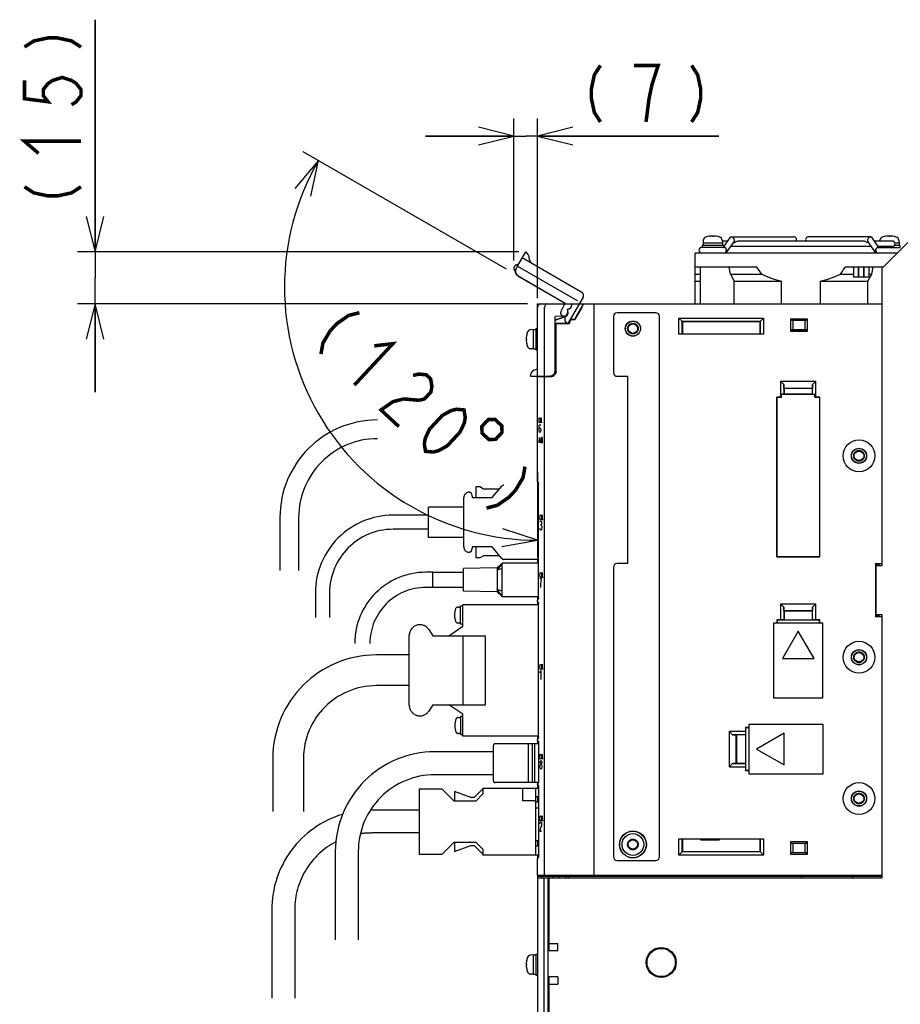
# Model space of a CAD drawing. Extents: x 147 to 2026, y 157 to 1386.
# Tile 29 of 33: x 1467 to 1717, y 818 to 1096. Entities that reach past the tile are written whole.
import ezdxf

# ---------------------------------------------------------------- set-up
doc = ezdxf.new("R2010")
doc.units = 0
doc.header["$LTSCALE"] = 115.5
doc.linetypes.add('HIDDEN', pattern=[0.2, 0.1, -0.1])
doc.linetypes.add('PHANTOM', pattern=[0.8, 0.45, -0.05, 0.1, -0.05, 0.1, -0.05])
doc.layers.get('0').update_dxf_attribs({"linetype": 'CONTINUOUS'})
for name, color, linetype in [('ALL_AXIS', 7, 'CONTINUOUS'), ('ALL_CURVE', 7, 'CONTINUOUS'), ('ALL_DIM', 7, 'CONTINUOUS'), ('ALL_FEATURES', 7, 'CONTINUOUS'), ('DEFAULT_2', 8, 'HIDDEN')]:
    doc.layers.add(name, color=color, linetype=linetype)
doc.dimstyles.get("Standard").update_dxf_attribs({"dimtxt": 2.5, "dimasz": 2.5, "dimexe": 1.25, "dimexo": 0.625, "dimtad": 1, "dimcen": 2.5, "dimazin": 3, "dimtfac": 1, "dimtmove": 0, "dimatfit": 3})

# ---------------------------------------------------------------- blocks, each defined once
blk = doc.blocks.new('_OPEN')
at = {"color": 0, "linetype": 'BYBLOCK'}
for p, q in [((0, 0), (-1, 0.25)), ((-1, -0.25), (0, 0)), ((-1, 0), (0, 0))]:
    blk.add_line(p, q, dxfattribs=at)
blk = doc.blocks.new('*D3')
at = {"layer": 'ALL_DIM', "color": 2, "linetype": 'CONTINUOUS'}
for p, q in [((1607.31, 1028.24), (1607.31, 1068.5)), ((1614, 1017.64), (1614, 1068.5)), ((1607.31, 1063.5), (1582.31, 1063.5)), ((1582.31, 1063.5), (1610.66, 1063.5)), ((1665.35, 1063.5), (1610.66, 1063.5)), ((1614, 1063.5), (1665.35, 1063.5))]:
    blk.add_line(p, q, dxfattribs=at)
at = {"layer": 'ALL_DIM', "color": 2, "linetype": 'CONTINUOUS', "xscale": 10, "yscale": 10, "zscale": 10}
blk.add_blockref('_OPEN', (1607.31, 1063.5), dxfattribs=at)
at = {"layer": 'ALL_DIM', "color": 2, "linetype": 'CONTINUOUS', "xscale": 10, "yscale": 10, "zscale": 10, "rotation": 180}
blk.add_blockref('_OPEN', (1614, 1063.5), dxfattribs=at)
blk = doc.blocks.new('*D4')
at = {"layer": 'ALL_DIM', "color": 2, "linetype": 'CONTINUOUS'}
for p, q in [((1488.75, 1030.73), (1488.75, 1096.44)), ((1488.75, 1096.44), (1488.75, 1023.36)), ((1608.71, 1030.73), (1483.75, 1030.73)), ((1488.75, 991), (1488.75, 1023.36)), ((1611.2, 1016), (1483.75, 1016)), ((1488.75, 1016), (1488.75, 991))]:
    blk.add_line(p, q, dxfattribs=at)
at = {"layer": 'ALL_DIM', "color": 2, "linetype": 'CONTINUOUS', "xscale": 10, "yscale": 10, "zscale": 10}
for p, rotation in [((1488.75, 1030.73), 270), ((1488.75, 1016), 90)]:
    blk.add_blockref('_OPEN', p, dxfattribs=dict(at, rotation=rotation))
blk = doc.blocks.new('*D5')
at = {"layer": 'ALL_DIM', "color": 2, "linetype": 'CONTINUOUS'}
for p, q in [((1605.17, 1025.85), (1547.63, 1059.07)), ((1614, 968.5), (1614, 944.12))]:
    blk.add_line(p, q, dxfattribs=at)
for points in [[(1549.82, 1046.49), (1551.96, 1056.57), (1545.33, 1048.68)], [(1603.85, 947.32), (1614, 949.12), (1604.2, 952.31)]]:
    blk.add_lwpolyline(points, dxfattribs=at)
for start, end in [(150, 210), (210, 270)]:
    blk.add_arc((1614, 1020.75), 71.64, start, end, dxfattribs=at)

msp = doc.modelspace()

# ---------------------------------------------------------------- linework, layer by layer
at = {"color": 7, "linetype": 'CONTINUOUS'}
for p, q in [((1660.1, 864.5), (1660.1, 864.279)), ((1660.1, 864.279), (1665.5, 864.279)), ((1665.5, 864.279), (1665.5, 864.5))]:
    msp.add_line(p, q, dxfattribs=at)
at = {"layer": 'ALL_AXIS', "color": 7, "linetype": 'CONTINUOUS'}
for p, q in [((1660.924, 1034.047), (1660.85, 1033.2)), ((1666.276, 1034.047), (1666.35, 1033.2)), ((1710.924, 1034.047), (1710.902, 1033.8)), ((1716.276, 1034.047), (1716.35, 1033.2)), ((1666.7, 1032), (1660.5, 1032)), ((1660.6, 1032.5), (1660.6, 1032)), ((1666.599, 1032.5), (1660.601, 1032.5)), ((1660.85, 1033.2), (1660.85, 1032.5)), ((1666.35, 1033.2), (1660.85, 1033.2)), ((1667.843, 1033.8), (1666.298, 1033.8)), ((1666.35, 1033.2), (1666.35, 1032.5)), ((1666.6, 1032.5), (1666.6, 1032)), ((1708.528, 1032.2), (1668.672, 1032.2)), ((1669.52, 1033.4), (1669.867, 1033.4)), ((1706.347, 1033.8), (1670.853, 1033.8)), ((1707.68, 1033.4), (1707.333, 1033.4)), ((1714.4, 1033.8), (1709.357, 1033.8)), ((1714.4, 1032.2), (1710.488, 1032.2)), ((1710.5, 1032), (1716.694, 1032)), ((1710.6, 1032.2), (1710.6, 1032.042)), ((1716.599, 1032.5), (1715.021, 1032.5)), ((1716.35, 1033.2), (1715.165, 1033.2)), ((1716.35, 1033.2), (1716.35, 1032.5)), ((1716.6, 1032.5), (1716.6, 1032)), ((1658.6, 1016), (1658.6, 1030.4)), ((1715.9, 1030.4), (1658.6, 1030.4)), ((1676.1, 1026.4), (1658.6, 1026.4)), ((1711.9, 1026.4), (1701.1, 1026.4)), ((1703.4, 1026.4), (1703.4, 1023.6)), ((1704.8, 1026.4), (1704.8, 1023.6)), ((1704.9, 1026.4), (1704.9, 1023.6)), ((1706.3, 1026.4), (1706.3, 1023.6)), ((1706.4, 1026.4), (1706.4, 1023.6)), ((1707.8, 1026.4), (1707.8, 1023.6)), ((1704.8, 1023.6), (1703.4, 1023.6)), ((1706.3, 1023.6), (1704.9, 1023.6)), ((1707.8, 1023.6), (1706.4, 1023.6)), ((1683.1, 1016), (1683.1, 1022.4)), ((1694.1, 1016), (1694.1, 1022.4)), ((1630, 854), (1630, 1015)), ((1613.5, 1009), (1614, 1009)), ((1613.5, 1008.997), (1613.5, 1003.003)), ((1612.8, 1008.75), (1611.953, 1008.676)), ((1612.8, 1008.75), (1612.8, 1003.25)), ((1612.8, 1008.75), (1613.5, 1008.75)), ((1612.8, 1003.25), (1611.953, 1003.324)), ((1612.8, 1003.25), (1613.5, 1003.25)), ((1613.5, 1003), (1614, 1003)), ((1616, 854.3), (1616, 995.388)), ((1710.6, 942.36), (1710.6, 941.9)), ((1710.6, 928.1), (1710.6, 927.64)), ((1611.3, 891.5), (1611.3, 880.5)), ((1614.3, 891.5), (1614.3, 880.817)), ((1614, 854.3), (1614, 858.918)), ((1614, 854.3), (1630, 854.3)), ((1614.3, 854), (1614.3, 854.3)), ((1614.3, 854), (1630, 854)), ((1612.8, 831.75), (1611.953, 831.676)), ((1612.8, 831.75), (1612.8, 826.25)), ((1612.8, 831.75), (1613.5, 831.75)), ((1613.5, 832), (1614, 832)), ((1613.5, 831.997), (1613.5, 826.003)), ((1612.8, 826.25), (1611.953, 826.324)), ((1612.8, 826.25), (1613.5, 826.25)), ((1613.5, 826), (1614, 826))]:
    msp.add_line(p, q, dxfattribs=at)
at = {"layer": 'ALL_AXIS', "color": 8, "linetype": 'PHANTOM'}
for p, q in [((1604, 942.65), (1602.6, 940.678)), ((1584.4, 935.75), (1584.4, 940.05)), ((1584.4, 940.05), (1593, 940.05)), ((1602.6, 941.3), (1593, 941.1)), ((1593, 934.7), (1593, 941.1)), ((1602.6, 941.3), (1602.6, 934.5)), ((1604, 941.15), (1602.6, 940.678)), ((1593, 935.75), (1584.4, 935.75)), ((1602.6, 934.5), (1593, 934.7)), ((1604, 933.15), (1602.6, 935.122)), ((1604, 934.65), (1602.6, 935.122)), ((1592.895, 924.75), (1592.895, 930.9)), ((1592.895, 930.9), (1614.254, 930.9)), ((1591.508, 930.18), (1592.201, 930.18)), ((1592.201, 925.33), (1592.201, 930.53)), ((1592.201, 930.53), (1592.895, 930.53)), ((1592.201, 925.68), (1591.508, 925.68)), ((1592.895, 925.33), (1592.201, 925.33)), ((1583.195, 923.859), (1584.395, 922.05)), ((1588.895, 922.05), (1592.895, 924.75)), ((1577.695, 902.4), (1577.695, 922.2)), ((1584.395, 902.55), (1583.195, 900.741)), ((1592.895, 899.85), (1588.895, 902.55)), ((1591.601, 898.92), (1592.295, 898.92)), ((1592.295, 894.07), (1592.295, 899.27)), ((1592.295, 899.27), (1592.895, 899.27)), ((1592.895, 893.7), (1592.895, 899.85)), ((1592.295, 894.42), (1591.601, 894.42)), ((1592.895, 894.07), (1592.295, 894.07)), ((1614.254, 893.7), (1592.895, 893.7))]:
    msp.add_line(p, q, dxfattribs=at)
at = {"layer": 'ALL_AXIS', "color": 7, "linetype": 'CONTINUOUS'}
for points in [[(1670.853, 1033.8), (1670.66, 1033.761), (1670.458, 1033.66), (1670.259, 1033.539), (1670.059, 1033.439), (1669.867, 1033.4)], [(1707.333, 1033.4), (1707.14, 1033.439), (1706.941, 1033.538), (1706.743, 1033.659), (1706.542, 1033.76), (1706.347, 1033.8)], [(1677.464, 1024.4), (1677.009, 1025.045), (1676.554, 1025.712), (1676.1, 1026.4)], [(1699.736, 1024.4), (1700.191, 1025.045), (1700.646, 1025.712), (1701.1, 1026.4)], [(1677.464, 1024.4), (1679.4, 1023.572), (1681.273, 1022.909), (1683.1, 1022.4)], [(1694.1, 1022.4), (1695.93, 1022.91), (1697.803, 1023.573), (1699.736, 1024.4)]]:
    msp.add_lwpolyline(points, dxfattribs=at)
for centre, radius in [((1705, 973), 4.5), ((1705, 916), 4.5), ((1705, 876), 4.5), ((1641, 863), 3.075), ((1649, 829.6), 4)]:
    msp.add_circle(centre, radius, dxfattribs=at)
for centre, radius, start, end in [((1661.92, 1033.96), 1, 106.25703, 175), ((1663.6, 1028.2), 7, 73.74297, 106.25703), ((1665.28, 1033.96), 1, 5, 73.74297), ((1711.92, 1033.96), 1, 106.25703, 175), ((1713.6, 1028.2), 7, 73.74297, 106.25703), ((1715.28, 1033.96), 1, 5, 73.74297), ((1660.5, 1031.2), 0.8, 90, 270), ((1666.7, 1031.2), 0.8, 270, 90), ((1710.5, 1031.2), 0.8, 90, 270), ((1714.4, 1033), 0.8, 270, 90), ((1617.8, 1006), 7, 163.74297, 196.25703), ((1612.04, 1007.68), 1, 95, 163.74297), ((1612.04, 1004.32), 1, 196.25703, 265), ((1617.8, 829), 7, 163.74297, 196.25703), ((1612.04, 830.68), 1, 95, 163.74297), ((1612.04, 827.32), 1, 196.25703, 265)]:
    msp.add_arc(centre, radius, start, end, dxfattribs=at)
at = {"layer": 'ALL_AXIS', "color": 8, "linetype": 'PHANTOM'}
for centre, radius, start, end in [((1596.501, 927.93), 6, 163.80865, 196.19135), ((1591.508, 929.38), 0.8, 90, 163.80865), ((1580.695, 922.2), 3, 33.56834, 180), ((1591.508, 926.48), 0.8, 196.19135, 270), ((1580.695, 902.4), 3, 180, 326.43166), ((1596.595, 896.67), 6, 163.80865, 196.19135), ((1591.601, 898.12), 0.8, 90, 163.80865), ((1591.601, 895.22), 0.8, 196.19135, 270)]:
    msp.add_arc(centre, radius, start, end, dxfattribs=at)
at = {"layer": 'ALL_CURVE', "color": 40, "linetype": 'CONTINUOUS'}
for p, q in [((1663.6, 1035.2), (1663.6, 1034.965)), ((1713.6, 1035.2), (1713.6, 1034.965)), ((1610.8, 1006), (1611.035, 1006)), ((1610.8, 829), (1611.035, 829))]:
    msp.add_line(p, q, dxfattribs=at)
at = {"layer": 'ALL_CURVE', "color": 4, "linetype": 'CONTINUOUS'}
for p, q in [((1614.506, 983.675), (1614.561, 983.8)), ((1614.561, 983.8), (1614.617, 983.8)), ((1614.617, 983.8), (1614.673, 983.675)), ((1614.924, 982.3), (1614.924, 983.8)), ((1614.924, 983.8), (1615.146, 982.3)), ((1615.146, 982.3), (1615.146, 983.8)), ((1614.422, 983.05), (1614.45, 983.425)), ((1614.45, 982.675), (1614.422, 983.05)), ((1614.422, 981.167), (1614.48, 981.583)), ((1614.422, 980.333), (1614.422, 981.167)), ((1614.45, 983.425), (1614.506, 983.675)), ((1614.506, 982.425), (1614.45, 982.675)), ((1614.48, 981.583), (1614.538, 981.792)), ((1614.48, 980.75), (1614.654, 980.958)), ((1614.561, 982.3), (1614.506, 982.425)), ((1614.538, 981.792), (1614.654, 982)), ((1614.617, 982.3), (1614.561, 982.3)), ((1614.673, 982.425), (1614.617, 982.3)), ((1614.654, 982), (1614.77, 981.792)), ((1614.654, 980.958), (1614.828, 980.75)), ((1614.673, 983.675), (1614.701, 983.55)), ((1614.701, 982.55), (1614.673, 982.425)), ((1614.77, 981.792), (1614.828, 981.583)), ((1614.422, 980.333), (1614.48, 980.75)), ((1614.48, 979.917), (1614.422, 980.333)), ((1614.422, 976.7), (1614.561, 978.2)), ((1614.538, 979.708), (1614.48, 979.917)), ((1614.654, 979.5), (1614.538, 979.708)), ((1614.561, 978.2), (1614.701, 976.7)), ((1614.77, 979.708), (1614.654, 979.5)), ((1614.828, 979.917), (1614.77, 979.708)), ((1614.828, 980.75), (1614.886, 980.333)), ((1614.886, 980.333), (1614.828, 979.917)), ((1615.016, 978.2), (1614.831, 976.7)), ((1615.165, 978.2), (1615.165, 976.7)), ((1615.36, 978.2), (1615.165, 978.2)), ((1615.388, 978.075), (1615.36, 978.2)), ((1614.478, 977.2), (1614.645, 977.2)), ((1615.165, 977.575), (1615.36, 977.575)), ((1615.165, 976.7), (1615.36, 976.7)), ((1615.36, 977.575), (1615.388, 977.7)), ((1615.416, 977.325), (1615.36, 977.575)), ((1615.36, 976.7), (1615.416, 976.95)), ((1615.388, 977.7), (1615.388, 978.075)), ((1615.416, 976.95), (1615.416, 977.325)), ((1614.682, 955.55), (1614.71, 955.925)), ((1614.71, 955.925), (1614.766, 956.175)), ((1614.766, 956.175), (1614.821, 956.3)), ((1614.821, 956.3), (1614.877, 956.3)), ((1614.877, 956.3), (1614.933, 956.175)), ((1614.933, 956.175), (1614.961, 956.05)), ((1615.183, 954.8), (1615.183, 956.3)), ((1615.183, 956.3), (1615.406, 954.8)), ((1615.406, 954.8), (1615.406, 956.3)), ((1614.71, 955.175), (1614.682, 955.55)), ((1614.766, 954.925), (1614.71, 955.175)), ((1614.74, 954.292), (1614.856, 954.5)), ((1614.821, 954.8), (1614.766, 954.925)), ((1614.877, 954.8), (1614.821, 954.8)), ((1614.856, 954.5), (1614.972, 954.5)), ((1614.856, 953.458), (1614.972, 953.458)), ((1614.933, 954.925), (1614.877, 954.8)), ((1614.961, 955.05), (1614.933, 954.925)), ((1614.972, 954.5), (1615.088, 954.292)), ((1615.088, 953.667), (1614.972, 953.458)), ((1614.972, 953.458), (1615.088, 953.25)), ((1615.088, 954.292), (1615.146, 954.083)), ((1615.146, 953.875), (1615.088, 953.667)), ((1615.088, 953.25), (1615.204, 952.833)), ((1615.146, 954.083), (1615.146, 953.875)), ((1614.74, 952.208), (1614.682, 952.417)), ((1614.856, 952), (1614.74, 952.208)), ((1614.972, 952), (1614.856, 952)), ((1615.088, 952.208), (1614.972, 952)), ((1615.204, 952.625), (1615.088, 952.208)), ((1615.204, 952.833), (1615.204, 952.625)), ((1614.682, 939.25), (1614.71, 939.625)), ((1614.71, 938.875), (1614.682, 939.25)), ((1614.71, 939.625), (1614.766, 939.875)), ((1614.766, 939.875), (1614.821, 940)), ((1614.821, 940), (1614.877, 940)), ((1614.877, 940), (1614.933, 939.875)), ((1614.933, 939.875), (1614.961, 939.75)), ((1615.183, 938.5), (1615.183, 940)), ((1615.183, 940), (1615.406, 938.5)), ((1615.406, 938.5), (1615.406, 940)), ((1615.146, 938.2), (1614.682, 938.2)), ((1614.766, 938.625), (1614.71, 938.875)), ((1614.821, 938.5), (1614.766, 938.625)), ((1614.877, 938.5), (1614.821, 938.5)), ((1614.933, 938.625), (1614.877, 938.5)), ((1614.914, 935.7), (1614.972, 936.742)), ((1614.961, 938.75), (1614.933, 938.625)), ((1614.972, 936.742), (1615.03, 937.367)), ((1615.03, 937.367), (1615.146, 938.2)), ((1614.682, 913.25), (1614.71, 913.625)), ((1614.71, 912.875), (1614.682, 913.25)), ((1614.682, 911.575), (1614.914, 912.2)), ((1614.71, 913.625), (1614.766, 913.875)), ((1614.766, 912.625), (1614.71, 912.875)), ((1614.766, 913.875), (1614.821, 914)), ((1614.821, 912.5), (1614.766, 912.625)), ((1614.821, 914), (1614.877, 914)), ((1614.877, 912.5), (1614.821, 912.5)), ((1614.877, 914), (1614.933, 913.875)), ((1614.933, 912.625), (1614.877, 912.5)), ((1614.914, 912.2), (1614.914, 909.7)), ((1614.933, 913.875), (1614.961, 913.75)), ((1614.961, 912.75), (1614.933, 912.625)), ((1615.183, 912.5), (1615.183, 914)), ((1615.183, 914), (1615.406, 912.5)), ((1615.406, 912.5), (1615.406, 914)), ((1614.682, 887.85), (1614.71, 888.225)), ((1614.71, 887.475), (1614.682, 887.85)), ((1614.71, 888.225), (1614.766, 888.475)), ((1614.766, 887.225), (1614.71, 887.475)), ((1614.74, 886.383), (1614.798, 886.592)), ((1614.74, 886.175), (1614.74, 886.383)), ((1614.766, 888.475), (1614.821, 888.6)), ((1614.821, 887.1), (1614.766, 887.225)), ((1614.798, 886.592), (1614.914, 886.8)), ((1614.821, 888.6), (1614.877, 888.6)), ((1614.877, 887.1), (1614.821, 887.1)), ((1614.877, 888.6), (1614.933, 888.475)), ((1614.933, 887.225), (1614.877, 887.1)), ((1614.914, 886.8), (1615.03, 886.8)), ((1614.933, 888.475), (1614.961, 888.35)), ((1614.961, 887.35), (1614.933, 887.225)), ((1615.03, 886.8), (1615.146, 886.592)), ((1615.146, 886.592), (1615.204, 886.383)), ((1615.183, 887.1), (1615.183, 888.6)), ((1615.183, 888.6), (1615.406, 887.1)), ((1615.204, 886.383), (1615.204, 886.175)), ((1615.406, 887.1), (1615.406, 888.6)), ((1614.682, 885.133), (1614.798, 885.55)), ((1614.682, 884.925), (1614.682, 885.133)), ((1614.798, 884.508), (1614.682, 884.925)), ((1614.798, 885.967), (1614.74, 886.175)), ((1614.914, 885.758), (1614.798, 885.967)), ((1614.798, 885.55), (1614.914, 885.758)), ((1614.914, 884.3), (1614.798, 884.508)), ((1614.914, 885.758), (1615.03, 885.758)), ((1615.03, 884.3), (1614.914, 884.3)), ((1615.146, 885.967), (1615.03, 885.758)), ((1615.03, 885.758), (1615.146, 885.55)), ((1615.146, 884.508), (1615.03, 884.3)), ((1615.204, 886.175), (1615.146, 885.967)), ((1615.146, 885.55), (1615.262, 885.133)), ((1615.262, 884.925), (1615.146, 884.508)), ((1615.262, 885.133), (1615.262, 884.925)), ((1614.682, 870.35), (1614.71, 870.725)), ((1614.71, 869.975), (1614.682, 870.35)), ((1614.71, 870.725), (1614.766, 870.975)), ((1614.766, 869.725), (1614.71, 869.975)), ((1614.766, 870.975), (1614.821, 871.1)), ((1614.821, 869.6), (1614.766, 869.725)), ((1614.821, 871.1), (1614.877, 871.1)), ((1614.877, 869.6), (1614.821, 869.6)), ((1614.877, 871.1), (1614.933, 870.975)), ((1614.933, 869.725), (1614.877, 869.6)), ((1614.933, 870.975), (1614.961, 870.85)), ((1614.961, 869.85), (1614.933, 869.725)), ((1615.183, 869.6), (1615.183, 871.1)), ((1615.183, 871.1), (1615.406, 869.6)), ((1615.406, 869.6), (1615.406, 871.1)), ((1614.682, 868.883), (1614.74, 869.092)), ((1614.74, 867.425), (1614.682, 866.8)), ((1614.682, 866.8), (1615.146, 866.8)), ((1614.74, 869.092), (1614.856, 869.3)), ((1614.856, 867.842), (1614.74, 867.425)), ((1614.856, 869.3), (1614.972, 869.3)), ((1615.088, 868.258), (1614.856, 867.842)), ((1614.972, 869.3), (1615.088, 869.092)), ((1615.088, 869.092), (1615.146, 868.883)), ((1615.146, 868.467), (1615.088, 868.258)), ((1615.146, 868.883), (1615.146, 868.467))]:
    msp.add_line(p, q, dxfattribs=at)
at = {"layer": 'ALL_CURVE', "color": 40, "linetype": 'CONTINUOUS'}
for centre, start, end in [((1663.6, 1028.2), 75.0994, 104.9006), ((1713.6, 1028.2), 75.0994, 104.9006), ((1617.8, 1006), 165.0994, 194.9006), ((1617.8, 829), 165.0994, 194.9006)]:
    msp.add_arc(centre, 7, start, end, dxfattribs=at)
at = {"layer": 'ALL_DIM', "color": 2, "linetype": 'CONTINUOUS', "const_width": 1}
for points in [[(1468.75, 1088.699), (1471.417, 1090.419), (1475.417, 1091.279), (1478.083, 1091.279), (1482.083, 1090.419), (1484.75, 1088.699)], [(1631.81, 1083.5), (1630.09, 1080.833), (1629.23, 1076.833), (1629.23, 1074.167), (1630.09, 1070.167), (1631.81, 1067.5)], [(1644.71, 1067.5), (1645.57, 1074.167), (1646.43, 1078.167), (1647.29, 1080.833), (1648.15, 1083.5), (1641.27, 1083.5)], [(1657.61, 1083.5), (1659.33, 1080.833), (1660.19, 1076.833), (1660.19, 1074.167), (1659.33, 1070.167), (1657.61, 1067.5)], [(1468.75, 1079.239), (1468.75, 1074.079), (1475.417, 1073.219), (1474.083, 1074.939), (1474.083, 1076.659), (1475.417, 1078.379), (1476.75, 1079.239), (1479.417, 1080.099), (1482.083, 1079.239), (1483.417, 1078.379), (1484.75, 1076.659), (1484.75, 1074.939), (1483.417, 1073.219), (1482.083, 1072.359)], [(1472.75, 1058.599), (1468.75, 1062.039), (1484.75, 1062.039)], [(1468.75, 1049.139), (1471.417, 1047.419), (1475.417, 1046.559), (1478.083, 1046.559), (1482.083, 1047.419), (1484.75, 1049.139)], [(1563.581, 1013.505), (1560.506, 1012.723), (1557.153, 1010.379), (1555.337, 1008.426), (1553.243, 1004.911), (1552.688, 1001.787)], [(1567.787, 1004.135), (1573.029, 1004.723), (1562.136, 993.004)], [(1578.773, 995.743), (1580.31, 996.134), (1582.478, 995.94), (1583.737, 994.768), (1584.089, 992.621), (1583.812, 991.059), (1581.996, 989.106), (1580.458, 988.715)], [(1580.458, 988.715), (1576.123, 989.103), (1573.048, 988.322), (1569.695, 985.977), (1574.734, 981.293)], [(1582.292, 974.267), (1581.94, 976.414), (1582.218, 977.976), (1583.404, 980.515), (1587.035, 984.421), (1589.481, 985.789), (1591.018, 986.18), (1593.186, 985.986), (1593.538, 983.838), (1593.26, 982.276), (1592.074, 979.737), (1588.443, 975.831), (1585.997, 974.463), (1584.46, 974.072), (1582.292, 974.267)], [(1600.04, 983.254), (1598.225, 981.301), (1598.294, 979.417), (1600.247, 977.601), (1602.131, 977.67), (1603.947, 979.623), (1603.878, 981.508), (1601.925, 983.323), (1600.04, 983.254)], [(1610.447, 969.94), (1609.891, 966.816), (1607.797, 963.301), (1605.982, 961.348), (1602.628, 959.003), (1599.553, 958.221)]]:
    msp.add_lwpolyline(points, dxfattribs=at)
at = {"layer": 'ALL_FEATURES', "color": 7, "linetype": 'CONTINUOUS'}
for p, q in [((1666.614, 1032.061), (1668.588, 1034.853)), ((1668.872, 1035), (1686.5, 1035)), ((1708.328, 1035), (1690.7, 1035)), ((1710.629, 1032), (1708.612, 1034.853)), ((1666.7, 1032), (1666.75, 1032)), ((1666.75, 1032), (1666.873, 1031.976)), ((1667.461, 1031.419), (1667.55, 1031.2)), ((1667.503, 1030.547), (1669.624, 1033.547)), ((1669.52, 1033.4), (1669.867, 1033.4)), ((1707.68, 1033.4), (1707.333, 1033.4)), ((1709.697, 1030.547), (1707.576, 1033.547)), ((1709.65, 1031.2), (1709.739, 1031.419)), ((1710.327, 1031.976), (1710.45, 1032)), ((1710.506, 1032), (1710.45, 1032)), ((1660.1, 1016), (1660.1, 1026.4)), ((1668.583, 1024.4), (1668.228, 1026.4)), ((1708.617, 1024.4), (1708.972, 1026.4)), ((1658.6, 1024.4), (1660.1, 1024.4)), ((1668.583, 1024.4), (1669.651, 1022.4)), ((1668.583, 1024.4), (1677.464, 1024.4)), ((1699.736, 1024.4), (1703.4, 1024.4)), ((1704.8, 1024.4), (1704.9, 1024.4)), ((1706.3, 1024.4), (1706.4, 1024.4)), ((1707.549, 1022.4), (1708.617, 1024.4)), ((1707.8, 1024.4), (1708.617, 1024.4)), ((1658.6, 1022.4), (1660.1, 1022.4)), ((1669.651, 1016), (1669.651, 1022.4)), ((1669.651, 1022.4), (1683.1, 1022.4)), ((1694.1, 1022.4), (1707.549, 1022.4)), ((1707.549, 1016), (1707.549, 1022.4)), ((1614, 1016), (1711.491, 1016)), ((1614.139, 1015.5), (1614, 1015.5)), ((1614, 965.761), (1614, 1015)), ((1616, 995.5), (1616, 1015)), ((1622.469, 1014.531), (1622.469, 1013.5)), ((1622.469, 1014.531), (1622.5, 1014.5)), ((1622.6, 1014.531), (1622.469, 1014.531)), ((1622.5, 1014.5), (1622.5, 1013.5)), ((1622.6, 1014.5), (1622.5, 1014.5)), ((1623.6, 1015.995), (1623.6, 1015.5)), ((1624.431, 1011.55), (1627, 1016)), ((1626.503, 1015), (1624.471, 1011.48)), ((1630, 854), (1630, 1016)), ((1621.534, 1012.532), (1618.969, 1012.442)), ((1618.969, 997.032), (1618.969, 1012.442)), ((1618.969, 1012.442), (1619, 1012.412)), ((1621.535, 1012.501), (1619, 1012.412)), ((1619, 1011.476), (1621.858, 1012.444)), ((1619, 997.001), (1619, 1012.412)), ((1619, 1011.439), (1621.869, 1012.411)), ((1621.147, 1012.487), (1621.358, 1012.427)), ((1621.358, 1012.427), (1621.668, 1012.431)), ((1621.463, 1012.451), (1621.705, 1012.442)), ((1621.838, 1012.506), (1621.656, 1012.444)), ((1622.395, 1013.076), (1622.46, 1013.078)), ((1622.5, 1013.678), (1622.557, 1013.679)), ((1622.546, 1013.218), (1622.583, 1013.527)), ((1635.5, 1012.5), (1635.5, 996.5)), ((1647.5, 1013.5), (1636.5, 1013.5)), ((1648.5, 859.5), (1648.5, 1012.5)), ((1654, 1007.43), (1654, 1012)), ((1654, 1012), (1655, 1011)), ((1654, 1012), (1678, 1012)), ((1677, 1011), (1678, 1012)), ((1678, 1012), (1678, 1007.43)), ((1685.7, 1008.2), (1685.7, 1011.8)), ((1685.819, 1011.354), (1685.7, 1011.8)), ((1685.7, 1011.8), (1690.3, 1011.8)), ((1690.3, 1011.8), (1690.181, 1011.354)), ((1690.3, 1011.8), (1690.3, 1008.2)), ((1619, 1010.5), (1622.95, 1010.5)), ((1619, 1010.465), (1619.2, 1010.465)), ((1619.2, 1010.465), (1619.2, 996.949)), ((1619.2, 1010.465), (1619.235, 1010.43)), ((1619.235, 996.95), (1619.235, 1010.43)), ((1619.235, 1010.43), (1623.02, 1010.43)), ((1622.95, 1010.5), (1622.95, 1010.8)), ((1622.95, 1010.5), (1623.02, 1010.43)), ((1623.02, 1010.8), (1623.02, 1010.43)), ((1624.431, 1011.55), (1623.7, 1011.55)), ((1624.471, 1011.48), (1623.7, 1011.48)), ((1624.431, 1011.55), (1624.471, 1011.48)), ((1654.964, 1007.464), (1654.964, 1011.036)), ((1654.964, 1011.036), (1677.036, 1011.036)), ((1655, 1011), (1655, 1007.5)), ((1677, 1011), (1655, 1011)), ((1677, 1007.5), (1677, 1011)), ((1677.036, 1011.036), (1677.036, 1007.464)), ((1685.819, 1011.354), (1690.181, 1011.354)), ((1685.819, 1011.354), (1686.236, 1011.3)), ((1686.236, 1011.3), (1686.236, 1008.7)), ((1689.764, 1011.3), (1686.236, 1011.3)), ((1690.181, 1011.354), (1689.764, 1011.3)), ((1689.764, 1008.7), (1689.764, 1011.3)), ((1654.964, 1007.464), (1654, 1007.43)), ((1678, 1007.43), (1654, 1007.43)), ((1654.964, 1007.464), (1655, 1007.5)), ((1655, 1007.5), (1677, 1007.5)), ((1677.036, 1007.464), (1677, 1007.5)), ((1678, 1007.43), (1677.036, 1007.464)), ((1685.7, 1008.2), (1685.819, 1008.646)), ((1690.3, 1008.2), (1685.7, 1008.2)), ((1685.819, 1008.646), (1686.236, 1008.7)), ((1690.181, 1008.646), (1685.819, 1008.646)), ((1686.236, 1008.7), (1689.764, 1008.7)), ((1690.181, 1008.646), (1689.764, 1008.7)), ((1690.181, 1008.646), (1690.3, 1008.2)), ((1611.998, 995.5), (1617.501, 995.5)), ((1614, 995.318), (1617.786, 995.451)), ((1616.3, 995.5), (1616.3, 995.399)), ((1616.685, 995.5), (1616.685, 995.534)), ((1616.685, 995.534), (1617.468, 995.533)), ((1617.964, 995.573), (1617.501, 995.5)), ((1618.382, 995.786), (1617.964, 995.573)), ((1618, 995.479), (1618, 995.592)), ((1636.5, 995.5), (1639.5, 995.5)), ((1639.5, 995.5), (1639.5, 942.5)), ((1682.8, 994.1), (1682.8, 989.57)), ((1682.8, 994.1), (1683.728, 993.172)), ((1682.8, 994.1), (1692.8, 994.1)), ((1683.764, 992.136), (1683.728, 993.172)), ((1683.728, 993.172), (1683.728, 990.463)), ((1683.764, 992.136), (1683.8, 992.1)), ((1683.764, 992.136), (1691.836, 992.136)), ((1683.8, 992.1), (1683.8, 990.536)), ((1691.8, 992.1), (1683.8, 992.1)), ((1691.836, 992.136), (1691.8, 992.1)), ((1691.8, 990.536), (1691.8, 992.1)), ((1691.872, 993.172), (1691.836, 992.136)), ((1691.872, 993.172), (1692.8, 994.1)), ((1691.872, 990.463), (1691.872, 993.172)), ((1692.8, 989.57), (1692.8, 994.1)), ((1681.73, 989.57), (1681.73, 944.43)), ((1681.73, 989.57), (1681.741, 989.559)), ((1682.8, 989.57), (1681.73, 989.57)), ((1681.741, 944.441), (1681.741, 989.559)), ((1681.741, 989.559), (1683.1, 989.559)), ((1683.1, 989.559), (1682.8, 989.57)), ((1683.728, 990.463), (1683.1, 990.441)), ((1683.1, 989.559), (1683.1, 990.441)), ((1683.1, 990.441), (1692.5, 990.441)), ((1683.728, 990.463), (1683.8, 990.536)), ((1683.8, 990.536), (1691.8, 990.536)), ((1691.872, 990.463), (1691.8, 990.536)), ((1691.872, 990.463), (1692.5, 990.441)), ((1692.5, 989.559), (1692.5, 990.441)), ((1692.8, 989.57), (1692.5, 989.559)), ((1692.5, 989.559), (1693.859, 989.559)), ((1693.87, 989.57), (1692.8, 989.57)), ((1693.87, 989.57), (1693.859, 989.559)), ((1693.859, 989.559), (1693.859, 944.441)), ((1693.87, 944.43), (1693.87, 989.57)), ((1614.022, 965.651), (1614, 965.761)), ((1614, 964.989), (1614, 964.7)), ((1614.084, 965.56), (1614.022, 965.651)), ((1614.168, 965.504), (1614.084, 965.56)), ((1614.246, 965.145), (1614.254, 964.979)), ((1614.254, 932.921), (1614.254, 964.979)), ((1614, 943.7), (1614, 942.65)), ((1639.5, 942.5), (1636.5, 942.5)), ((1681.73, 944.43), (1681.741, 944.441)), ((1681.73, 944.43), (1693.87, 944.43)), ((1693.859, 944.441), (1681.741, 944.441)), ((1693.87, 944.43), (1693.859, 944.441)), ((1709.704, 942.57), (1709.704, 927.43)), ((1709.8, 942.378), (1709.704, 942.57)), ((1709.704, 942.57), (1711.5, 942.57)), ((1709.739, 942.5), (1711.483, 942.5)), ((1709.8, 941.9), (1709.8, 942.378)), ((1709.8, 942.378), (1710.1, 942.378)), ((1711.5, 942.57), (1711.483, 942.5)), ((1635.5, 941.5), (1635.5, 859.5)), ((1614, 933.15), (1614, 932.911)), ((1614.022, 932.249), (1614, 932.139)), ((1614, 931.861), (1614, 932.139)), ((1614.022, 931.751), (1614, 931.861)), ((1614, 931.089), (1614, 930.9)), ((1614.084, 932.34), (1614.022, 932.249)), ((1614.084, 931.66), (1614.022, 931.751)), ((1614.168, 932.396), (1614.084, 932.34)), ((1614.168, 931.604), (1614.084, 931.66)), ((1614.254, 932.921), (1614.246, 932.756)), ((1614.246, 931.246), (1614.254, 931.079)), ((1614.254, 893.521), (1614.254, 931.079)), ((1682.8, 931.1), (1682.8, 926.57)), ((1682.8, 931.1), (1683.728, 930.172)), ((1682.8, 931.1), (1692.8, 931.1)), ((1691.872, 930.172), (1692.8, 931.1)), ((1692.8, 926.57), (1692.8, 931.1)), ((1683.764, 929.136), (1683.728, 930.172)), ((1683.728, 930.172), (1683.728, 926.537)), ((1683.764, 929.136), (1683.8, 929.1)), ((1683.764, 929.136), (1691.836, 929.136)), ((1683.8, 929.1), (1683.8, 926.535)), ((1691.8, 929.1), (1683.8, 929.1)), ((1691.836, 929.136), (1691.8, 929.1)), ((1691.8, 926.535), (1691.8, 929.1)), ((1691.872, 930.172), (1691.836, 929.136)), ((1691.872, 926.537), (1691.872, 930.172)), ((1709.8, 927.622), (1709.8, 928.1)), ((1680.8, 925.6), (1680.8, 904.5)), ((1694.8, 925.6), (1680.8, 925.6)), ((1681.73, 926.57), (1681.73, 925.6)), ((1681.73, 926.57), (1681.8, 926.5)), ((1682.8, 926.57), (1681.73, 926.57)), ((1681.8, 926.5), (1681.8, 925.6)), ((1683.765, 926.5), (1681.8, 926.5)), ((1683.728, 926.537), (1682.8, 926.57)), ((1683.728, 926.537), (1683.765, 926.5)), ((1683.765, 926.5), (1683.8, 926.535)), ((1683.8, 926.535), (1691.8, 926.535)), ((1691.835, 926.5), (1691.8, 926.535)), ((1691.872, 926.537), (1691.835, 926.5)), ((1693.8, 926.5), (1691.835, 926.5)), ((1692.8, 926.57), (1691.872, 926.537)), ((1693.87, 926.57), (1692.8, 926.57)), ((1693.87, 926.57), (1693.8, 926.5)), ((1693.8, 925.6), (1693.8, 926.5)), ((1693.87, 925.6), (1693.87, 926.57)), ((1694.8, 904.5), (1694.8, 925.6)), ((1709.704, 927.43), (1709.8, 927.622)), ((1711.5, 927.43), (1709.704, 927.43)), ((1709.739, 927.5), (1711.483, 927.5)), ((1710.1, 927.622), (1709.8, 927.622)), ((1711.5, 927.43), (1711.483, 927.5)), ((1687.8, 923.394), (1683.3, 915.6)), ((1692.3, 915.6), (1687.8, 923.394)), ((1683.3, 915.6), (1692.3, 915.6)), ((1680.8, 904.5), (1694.8, 904.5)), ((1668.3, 885), (1668.3, 895)), ((1669.228, 894.072), (1668.3, 895)), ((1672.83, 895), (1668.3, 895)), ((1672.83, 896.07), (1672.83, 895)), ((1672.83, 896.07), (1672.9, 896)), ((1673.8, 896.07), (1672.83, 896.07)), ((1672.83, 895), (1672.863, 894.072)), ((1672.9, 896), (1672.9, 894.035)), ((1673.8, 896), (1672.9, 896)), ((1673.8, 897), (1673.8, 883)), ((1694.9, 897), (1673.8, 897)), ((1694.9, 883), (1694.9, 897)), ((1614, 893.7), (1614, 893.511)), ((1614.022, 892.849), (1614, 892.739)), ((1614, 892.466), (1614, 892.739)), ((1614.084, 892.94), (1614.022, 892.849)), ((1614.168, 892.996), (1614.084, 892.94)), ((1614.254, 893.521), (1614.246, 893.356)), ((1614.301, 891.827), (1614.312, 891.628)), ((1672.863, 894.072), (1669.228, 894.072)), ((1669.228, 894.072), (1670.264, 894.036)), ((1670.264, 885.964), (1670.264, 894.036)), ((1670.264, 894.036), (1670.3, 894)), ((1670.3, 894), (1670.3, 886)), ((1672.865, 894), (1670.3, 894)), ((1672.863, 894.072), (1672.9, 894.035)), ((1672.9, 894.035), (1672.865, 894)), ((1672.865, 894), (1672.865, 886)), ((1683.8, 894.5), (1676.006, 890)), ((1683.8, 885.5), (1683.8, 894.5)), ((1612.5, 891.5), (1611.3, 891.5)), ((1612.5, 891.5), (1612.5, 880.5)), ((1613.1, 891.5), (1613.1, 880.5)), ((1614.3, 891.5), (1613.1, 891.5)), ((1614, 891.5), (1614, 891.67)), ((1614.312, 891.628), (1614.312, 881.015)), ((1676.006, 890), (1683.8, 885.5)), ((1668.3, 885), (1669.228, 885.928)), ((1668.3, 885), (1672.83, 885)), ((1670.264, 885.964), (1669.228, 885.928)), ((1669.228, 885.928), (1672.863, 885.928)), ((1670.264, 885.964), (1670.3, 886)), ((1670.3, 886), (1672.865, 886)), ((1672.863, 885.928), (1672.83, 885)), ((1672.83, 885), (1672.83, 883.93)), ((1672.83, 883.93), (1672.9, 884)), ((1672.83, 883.93), (1673.8, 883.93)), ((1672.863, 885.928), (1672.9, 885.965)), ((1672.9, 885.965), (1672.865, 886)), ((1672.9, 885.965), (1672.9, 884)), ((1672.9, 884), (1673.8, 884)), ((1614.312, 881.015), (1614.311, 880.996)), ((1673.8, 883), (1694.9, 883)), ((1612.5, 880.5), (1611.3, 880.5)), ((1614.222, 880.5), (1613.1, 880.5)), ((1614, 879.958), (1614, 880.212)), ((1614, 879.16), (1614, 878.9)), ((1614.19, 880.376), (1614.206, 880.471)), ((1614.19, 879.794), (1614.19, 880.376)), ((1614.19, 879.794), (1614.213, 879.68)), ((1614.206, 880.471), (1614.222, 880.51)), ((1614.213, 879.68), (1614.222, 879.659)), ((1614.222, 880.511), (1614.222, 880.51)), ((1614.222, 879.659), (1614.222, 879.659)), ((1614.311, 879.174), (1614.312, 879.155)), ((1614.312, 879.155), (1614.312, 859.735)), ((1614, 876.5), (1614, 875)), ((1614, 864), (1614, 862.5)), ((1654, 860), (1654, 864.57)), ((1654, 864.57), (1678, 864.57)), ((1654, 864.57), (1654.964, 864.536)), ((1654.964, 860.964), (1654.964, 864.536)), ((1654.964, 864.536), (1655, 864.5)), ((1655, 864.5), (1655, 861)), ((1677, 864.5), (1655, 864.5)), ((1677.036, 864.536), (1677, 864.5)), ((1677, 861), (1677, 864.5)), ((1677.036, 864.536), (1678, 864.57)), ((1677.036, 864.536), (1677.036, 860.964)), ((1678, 864.57), (1678, 860)), ((1685.7, 860.2), (1685.7, 863.8)), ((1685.819, 863.354), (1685.7, 863.8)), ((1685.7, 863.8), (1690.3, 863.8)), ((1685.819, 863.354), (1690.181, 863.354)), ((1685.819, 863.354), (1686.236, 863.3)), ((1686.236, 863.3), (1686.236, 860.7)), ((1689.764, 863.3), (1686.236, 863.3)), ((1690.181, 863.354), (1689.764, 863.3)), ((1689.764, 860.7), (1689.764, 863.3)), ((1690.3, 863.8), (1690.181, 863.354)), ((1690.3, 863.8), (1690.3, 860.2)), ((1614, 860.1), (1614, 859.714)), ((1614.312, 859.735), (1614.302, 859.549)), ((1636.5, 858.5), (1647.5, 858.5)), ((1654, 860), (1655, 861)), ((1678, 860), (1654, 860)), ((1677.036, 860.964), (1654.964, 860.964)), ((1655, 861), (1677, 861)), ((1677, 861), (1678, 860)), ((1685.7, 860.2), (1685.819, 860.646)), ((1690.3, 860.2), (1685.7, 860.2)), ((1685.819, 860.646), (1686.236, 860.7)), ((1690.181, 860.646), (1685.819, 860.646)), ((1686.236, 860.7), (1689.764, 860.7)), ((1690.181, 860.646), (1689.764, 860.7)), ((1690.181, 860.646), (1690.3, 860.2)), ((1615.2, 854), (1615.2, 853.6)), ((1615.8, 853.6), (1616.914, 853.6)), ((1616.914, 853.6), (1616.914, 803.7)), ((1617.2, 854), (1617.2, 853.6)), ((1618.5, 853.6), (1618.5, 854)), ((1620, 854), (1620, 853.6)), ((1630, 854.3), (1711.5, 854.3)), ((1630, 854), (1711.497, 854)), ((1688.75, 853.941), (1688.691, 854)), ((1688.75, 853.6), (1688.75, 853.941)), ((1703.25, 853.941), (1688.75, 853.941)), ((1703.309, 854), (1703.25, 853.941)), ((1703.25, 853.6), (1703.25, 853.941)), ((1617.2, 835), (1617.2, 833)), ((1617.2, 825.5), (1617.2, 823.5))]:
    msp.add_line(p, q, dxfattribs=at)
at = {"layer": 'ALL_FEATURES', "color": 3, "linetype": 'CONTINUOUS'}
for p, q in [((1721.5, 1036), (1711.5, 1026)), ((1711.5, 1026), (1711.5, 941.9)), ((1614, 1015), (1614, 1016)), ((1614, 965.761), (1614, 964.989)), ((1709.8, 941.9), (1709.8, 928.1)), ((1711.5, 941.9), (1709.8, 941.9)), ((1614, 932.911), (1614, 932.139)), ((1614, 931.861), (1614, 931.089)), ((1709.8, 928.1), (1711.5, 928.1)), ((1711.5, 928.1), (1711.5, 853.6)), ((1614, 893.511), (1614, 892.739)), ((1614, 892.463), (1614, 891.67)), ((1614, 880.5), (1614, 880.212)), ((1614, 879.958), (1614, 879.16)), ((1614, 859.714), (1614, 858.919)), ((1614, 854.3), (1614, 803.7)), ((1614, 853.6), (1615.8, 853.6)), ((1615.8, 853.6), (1615.8, 803.7)), ((1616.914, 853.6), (1711.5, 853.6)), ((1617.2, 853.6), (1617.2, 835)), ((1617.3, 853.6), (1617.3, 854)), ((1623, 853.6), (1623, 854)), ((1617.2, 852.6), (1616.914, 852.6)), ((1616.914, 844.6), (1617.2, 844.6)), ((1617.2, 835), (1619.7, 835)), ((1619.7, 833), (1619.7, 835)), ((1616.914, 833), (1619.7, 833)), ((1619.7, 825.5), (1616.914, 825.5)), ((1619.7, 825.5), (1619.7, 823.5)), ((1617.2, 823.5), (1617.2, 803.2)), ((1617.2, 823.5), (1619.7, 823.5))]:
    msp.add_line(p, q, dxfattribs=at)
at = {"layer": 'ALL_FEATURES', "color": 8, "linetype": 'PHANTOM'}
for p, q in [((1608.323, 1026.677), (1610.662, 1030.729)), ((1626.549, 1019.245), (1609.662, 1028.995)), ((1607.911, 1025.963), (1608.319, 1026.67)), ((1608.353, 1026.66), (1607.957, 1025.975)), ((1608.319, 1026.67), (1608.349, 1026.653)), ((1608.353, 1026.66), (1625.211, 1016.927)), ((1607.729, 1025.261), (1607.562, 1025.358)), ((1608.461, 1023.915), (1621.808, 1016.209)), ((1608.504, 1023.926), (1621.85, 1016.221)), ((1626.915, 1017.879), (1622.617, 1010.434)), ((1620.645, 1013.955), (1621.85, 1016.221)), ((1621.697, 1016), (1621.808, 1016.209)), ((1621.85, 1016.221), (1621.808, 1016.209)), ((1621.909, 1012.145), (1621.016, 1012.661)), ((1621.866, 1012.134), (1621.248, 1012.491)), ((1621.816, 1012.047), (1621.866, 1012.134)), ((1621.843, 1012.032), (1621.909, 1012.145)), ((1621.909, 1012.145), (1621.866, 1012.134)), ((1622.611, 1010.434), (1622.182, 1010.681)), ((1596.62, 961.2), (1596.62, 964.3)), ((1596.62, 964.3), (1597.62, 964.3)), ((1597.62, 964.3), (1598.72, 963.7)), ((1601.12, 961.2), (1603.881, 964.421)), ((1594.62, 962.7), (1595.12, 962.7)), ((1595.12, 962.7), (1595.62, 961.2)), ((1598.72, 963.7), (1603.263, 963.7)), ((1593.12, 947.2), (1593.12, 961.2)), ((1595.62, 961.2), (1601.12, 961.2)), ((1583.12, 956.2), (1573.12, 956.2)), ((1583.12, 949.9), (1583.12, 958.5)), ((1593.12, 958.5), (1583.12, 958.5)), ((1541.06, 955.5), (1541.06, 940.5)), ((1546.36, 955.5), (1546.36, 940.5)), ((1583.12, 952.2), (1573.12, 952.2)), ((1593.12, 949.9), (1583.12, 949.9)), ((1595.12, 945.7), (1594.62, 945.7)), ((1595.62, 947.2), (1595.12, 945.7)), ((1601.12, 947.2), (1595.62, 947.2)), ((1596.62, 944.1), (1596.62, 947.2)), ((1603.881, 943.979), (1601.12, 947.2)), ((1597.62, 944.1), (1596.62, 944.1)), ((1598.72, 944.7), (1597.62, 944.1)), ((1603.263, 944.7), (1598.72, 944.7)), ((1604, 942.65), (1602.6, 941.3)), ((1604, 933.15), (1604, 942.65)), ((1614.254, 942.65), (1604, 942.65)), ((1614.254, 943.7), (1604.488, 943.7)), ((1584.4, 940.05), (1582.4, 940.05)), ((1584.4, 935.75), (1584.4, 940.05)), ((1551.12, 934.2), (1551.12, 927.2)), ((1555.12, 934.2), (1555.12, 927.2)), ((1584.4, 935.75), (1582.4, 935.75)), ((1602.6, 934.5), (1604, 933.15)), ((1604, 933.15), (1614.254, 933.15)), ((1584.395, 922.05), (1599.195, 922.05)), ((1592.895, 922.05), (1592.895, 902.55)), ((1599.195, 922.05), (1599.195, 902.55)), ((1577.695, 916.65), (1568.395, 916.65)), ((1577.695, 907.95), (1568.395, 907.95)), ((1584.395, 902.55), (1599.195, 902.55)), ((1601.5, 889.25), (1585, 889.25)), ((1601.5, 881), (1601.5, 891)), ((1611.3, 891.5), (1602, 891.5)), ((1613.1, 891.5), (1612.5, 891.5)), ((1539.045, 887.3), (1539.045, 872.3)), ((1547.745, 887.3), (1547.745, 872.3)), ((1601.5, 882.75), (1585, 882.75)), ((1580.5, 878.7), (1580.5, 860.3)), ((1587, 878.7), (1580.5, 878.7)), ((1590.4, 875.3), (1587, 878.7)), ((1590.5, 878), (1590.5, 875.3)), ((1595.086, 876.3), (1590.5, 878)), ((1598.5, 878.714), (1596.086, 876.3)), ((1598.5, 878.9), (1598.5, 877.3)), ((1598.5, 878.9), (1614.312, 878.9)), ((1611.3, 880.5), (1602, 880.5)), ((1609.7, 878.9), (1609.7, 875.4)), ((1613.1, 880.5), (1612.5, 880.5)), ((1613.5, 860.1), (1613.5, 878.9)), ((1596.5, 875.3), (1590.4, 875.3)), ((1596.086, 876.3), (1595.086, 876.3)), ((1598.5, 877.3), (1596.5, 875.3)), ((1613.5, 875.4), (1609.7, 875.4)), ((1614.312, 876.5), (1613.5, 876.5)), ((1580.5, 872.75), (1567, 872.75)), ((1614.312, 875), (1613.5, 875)), ((1614.312, 873.3), (1613.5, 873.3)), ((1580.5, 866.25), (1567, 866.25)), ((1614.312, 864), (1613.5, 864)), ((1587, 860.3), (1590.4, 863.7)), ((1590.4, 863.7), (1596.5, 863.7)), ((1590.5, 863.7), (1590.5, 861)), ((1590.5, 861), (1595.086, 862.7)), ((1595.086, 862.7), (1596.086, 862.7)), ((1596.086, 862.7), (1598.5, 860.286)), ((1596.5, 863.7), (1598.5, 861.7)), ((1598.5, 861.7), (1598.5, 860.1)), ((1614.312, 862.5), (1613.5, 862.5)), ((1556.75, 861), (1556.75, 836)), ((1563.25, 861), (1563.25, 836)), ((1580.5, 860.3), (1587, 860.3)), ((1598.5, 860.1), (1614.312, 860.1)), ((1538.75, 844.5), (1538.75, 819.5)), ((1545.25, 844.5), (1545.25, 819.5))]:
    msp.add_line(p, q, dxfattribs=at)
at = {"layer": 'ALL_FEATURES', "color": 7, "linetype": 'CONTINUOUS'}
for points in [[(1668.588, 1034.853), (1668.716, 1034.965), (1668.872, 1035)], [(1668.872, 1035), (1669.048, 1034.965), (1669.241, 1034.853), (1669.42, 1034.677), (1669.57, 1034.451), (1669.672, 1034.2)], [(1669.672, 1034.2), (1669.717, 1033.949), (1669.7, 1033.723), (1669.624, 1033.547)], [(1707.576, 1033.547), (1707.5, 1033.723), (1707.483, 1033.949), (1707.528, 1034.2)], [(1707.528, 1034.2), (1707.63, 1034.451), (1707.78, 1034.677), (1707.959, 1034.853), (1708.152, 1034.965), (1708.328, 1035)], [(1708.328, 1035), (1708.484, 1034.965), (1708.612, 1034.853)], [(1667.55, 1031.2), (1667.595, 1030.949), (1667.578, 1030.723), (1667.503, 1030.547)], [(1709.697, 1030.547), (1709.622, 1030.723), (1709.605, 1030.949), (1709.65, 1031.2)], [(1667.503, 1030.547), (1667.375, 1030.435), (1667.219, 1030.4)], [(1709.981, 1030.4), (1709.825, 1030.435), (1709.697, 1030.547)], [(1616.677, 1016), (1616.487, 1015.96), (1616.306, 1015.836), (1616.15, 1015.629), (1616.041, 1015.344), (1616, 1015)], [(1623.573, 1015.5), (1623.556, 1015.333), (1623.51, 1015.166), (1623.43, 1015)], [(1623.6, 1015.995), (1623.589, 1015.915), (1623.58, 1015.744), (1623.573, 1015.5)], [(1626.503, 1015), (1626.664, 1015.281), (1626.805, 1015.533), (1626.916, 1015.737), (1626.992, 1015.883), (1627.033, 1015.971), (1627.04, 1016)], [(1621.668, 1012.431), (1621.965, 1012.522), (1622.224, 1012.695), (1622.423, 1012.933), (1622.546, 1013.218)], [(1622.583, 1013.527), (1622.531, 1013.833), (1622.5, 1013.895)], [(1614, 997.5), (1613.609, 997.46), (1613.066, 997.266), (1612.591, 996.919), (1612.24, 996.447), (1612.043, 995.904), (1612, 995.5)], [(1617.468, 995.533), (1617.932, 995.606), (1618.35, 995.819), (1618.682, 996.15), (1618.895, 996.569), (1618.969, 997.032)], [(1619.235, 996.95), (1619.186, 996.57), (1619.043, 996.215), (1618.814, 995.908), (1618.515, 995.669), (1618.165, 995.513), (1617.786, 995.451)], [(1617.888, 995.464), (1617.944, 995.473), (1618, 995.485)], [(1618, 995.479), (1618.324, 995.585), (1618.617, 995.762), (1618.862, 996.001), (1619.046, 996.288), (1619.161, 996.609), (1619.2, 996.949)], [(1619, 997.001), (1618.927, 996.537), (1618.714, 996.118), (1618.382, 995.786)], [(1614.14, 965.521), (1614.139, 965.523), (1614.154, 965.5), (1614.187, 965.427)], [(1614.187, 965.427), (1614.221, 965.306), (1614.246, 965.145)], [(1710.6, 942.36), (1710.593, 942.363), (1710.533, 942.369), (1710.422, 942.374), (1710.271, 942.377), (1710.1, 942.378)], [(1614.14, 931.621), (1614.139, 931.623), (1614.154, 931.6), (1614.187, 931.527)], [(1614.246, 932.756), (1614.223, 932.602), (1614.191, 932.483), (1614.159, 932.408), (1614.15, 932.393)], [(1614.187, 931.527), (1614.221, 931.406), (1614.246, 931.246)], [(1710.6, 927.64), (1710.593, 927.637), (1710.533, 927.631), (1710.422, 927.626), (1710.271, 927.623), (1710.1, 927.622)], [(1614.246, 893.356), (1614.223, 893.202), (1614.191, 893.083), (1614.159, 893.008), (1614.15, 892.993)], [(1614.195, 892.195), (1614.193, 892.197), (1614.206, 892.177), (1614.238, 892.109)], [(1614.238, 892.109), (1614.274, 891.988), (1614.301, 891.827)], [(1614.311, 880.996), (1614.3, 880.811), (1614.272, 880.655), (1614.236, 880.542), (1614.222, 880.511)], [(1614.222, 879.659), (1614.236, 879.628), (1614.272, 879.515), (1614.3, 879.359), (1614.311, 879.174)], [(1614.302, 859.549), (1614.276, 859.389), (1614.241, 859.27), (1614.21, 859.202), (1614.202, 859.19)]]:
    msp.add_lwpolyline(points, dxfattribs=at)
at = {"layer": 'ALL_FEATURES', "color": 8, "linetype": 'PHANTOM'}
for points in [[(1611.66, 1028.999), (1611.609, 1029.452), (1611.382, 1030.011), (1611.01, 1030.471), (1610.662, 1030.727)], [(1612.66, 1027.264), (1612.225, 1027.603), (1611.895, 1028.056), (1611.702, 1028.586), (1611.66, 1028.999)], [(1608.461, 1023.915), (1608.096, 1024.21), (1607.84, 1024.604), (1607.719, 1025.057), (1607.743, 1025.526), (1607.911, 1025.963)], [(1607.957, 1025.975), (1607.788, 1025.537), (1607.763, 1025.069), (1607.884, 1024.615), (1608.139, 1024.222), (1608.504, 1023.926)], [(1622.195, 1010.705), (1622.06, 1010.803), (1621.938, 1010.927), (1621.834, 1011.079)], [(1622.611, 1010.434), (1622.547, 1010.483), (1622.403, 1010.576), (1622.195, 1010.705)], [(1622.617, 1010.434), (1622.616, 1010.434), (1622.614, 1010.433), (1622.611, 1010.434)]]:
    msp.add_lwpolyline(points, dxfattribs=at)
at = {"layer": 'ALL_FEATURES', "color": 7, "linetype": 'CONTINUOUS'}
for centre, radius in [((1641, 1009), 2.159), ((1641, 1009), 2.1), ((1641, 1009), 1.337), ((1705, 973), 2.159), ((1705, 973), 2.1), ((1705, 973), 1.337), ((1705, 916), 2.159), ((1705, 916), 2.1), ((1705, 916), 1.337), ((1705, 876), 2.159), ((1705, 876), 2.1), ((1705, 876), 1.337), ((1641, 863), 3.809), ((1641, 863), 3.75), ((1641, 863), 1.337)]:
    msp.add_circle(centre, radius, dxfattribs=at)
at = {"layer": 'ALL_FEATURES', "color": 3, "linetype": 'CONTINUOUS'}
msp.add_circle((1649, 829.6), 4.25, dxfattribs=at)
at = {"layer": 'ALL_FEATURES', "color": 7, "linetype": 'CONTINUOUS'}
for centre, radius, start, end in [((1686.5, 1034.2), 0.8, 329.49488, 90), ((1690.7, 1034.2), 0.8, 90, 210.50512), ((1615, 1015), 1, 90, 180), ((1622.6, 1015.5), 1, 270, 360), ((1622.6, 1015.5), 0.969, 270, 328.92068), ((1621.5, 1013.5), 1.115, 246.72963, 288.71626), ((1621.5, 1013.5), 1.05, 254.78557, 268), ((1621.5, 1013.5), 0.969, 272, 360), ((1621.5, 1013.5), 1, 272, 360), ((1621.5, 1013.5), 1.05, 288.791, 9.85613), ((1621.5, 1013.5), 1.15, 288.71626, 28.69904), ((1636.5, 1012.5), 1, 90, 180), ((1647.5, 1012.5), 1, 0, 90), ((1623.7, 1010.8), 0.75, 90, 180), ((1623.7, 1010.8), 0.68, 90, 180), ((1617.2, 995.864), 1.064, 200.01596, 206.21884), ((1636.5, 996.5), 1, 180, 270), ((1636.5, 941.5), 1, 90, 180), ((1614.3, 892.463), 0.3, 180, 248.73699), ((1614.3, 880.212), 0.3, 113.25013, 180.00042), ((1614.3, 879.958), 0.3, 180, 253.25962), ((1614.3, 858.919), 0.3, 108.04521, 180), ((1636.5, 859.5), 1, 180, 270), ((1647.5, 859.5), 1, 270, 360)]:
    msp.add_arc(centre, radius, start, end, dxfattribs=at)
at = {"layer": 'ALL_FEATURES', "color": 8, "linetype": 'PHANTOM'}
for centre, radius, start, end in [((1608.377, 1026.042), 1.064, 80.01596, 219.98404), ((1626.049, 1018.379), 1, 330, 60), ((1621.5, 1013.5), 0.969, 152, 240), ((1622.682, 1011.547), 1, 150, 240), ((1622.682, 1011.547), 0.969, 150, 208.92068), ((1568.71, 955.5), 27.65, 90, 180), ((1568.71, 955.5), 22.35, 90, 180), ((1604.488, 963.9), 0.8, 90, 139.39871), ((1594.62, 961.2), 1.5, 90, 180), ((1573.12, 934.2), 22, 90, 180), ((1573.12, 934.2), 18, 90, 180), ((1594.62, 947.2), 1.5, 180, 270), ((1604.488, 944.5), 0.8, 220.60129, 270), ((1582.4, 919.9), 20.15, 90, 180), ((1582.4, 919.9), 15.85, 90, 180), ((1568.395, 887.3), 29.35, 90, 180), ((1568.395, 887.3), 20.65, 90, 180), ((1585, 861), 28.25, 90, 180), ((1602, 891), 0.5, 90, 180), ((1585, 861), 21.75, 90, 180), ((1602, 881), 0.5, 180, 270), ((1567, 844.5), 28.25, 90, 90.63737), ((1567, 844.5), 28.25, 106.92808, 180), ((1567, 844.5), 21.75, 90, 98.29032), ((1567, 844.5), 21.75, 117.63651, 180)]:
    msp.add_arc(centre, radius, start, end, dxfattribs=at)
at = {"layer": 'ALL_FEATURES', "color": 3, "linetype": 'CONTINUOUS'}
msp.add_arc((1621.8, 854.1), 0.5, 270, 348.43332, dxfattribs=at)
at = {"layer": 'DEFAULT_2', "color": 8, "linetype": 'HIDDEN'}
for centre in [(1641, 1009), (1705, 973), (1705, 916), (1705, 876), (1641, 863)]:
    msp.add_circle(centre, 1.5, dxfattribs=at)

# ---------------------------------------------------------------- dimensions: what is measured, and where the dimension line sits
at = {"layer": 'ALL_DIM', "color": 2, "linetype": 'CONTINUOUS'}
for base, p1, p2, angle, picture, middle in [((1488.75, 1030.727), (1611.203, 1016), (1608.71, 1030.727), 90, '*D4', (1484.75, 1041.399)), ((1607.313, 1063.5), (1614, 1017.641), (1607.313, 1028.243), 180, '*D3', (1624.07, 1067.5))]:
    dim = msp.add_linear_dim(base=base, p1=p1, p2=p2, angle=angle, dimstyle='Standard', dxfattribs=at)
    dim.commit()
    dim.dimension.update_dxf_attribs({"geometry": picture, "text_midpoint": middle, "dimtype": 128})
dim = msp.add_angular_dim_2l(base=(1551.961, 984.935), line1=((1547.631, 1059.071), (1605.167, 1025.853)), line2=((1614, 968.504), (1614, 944.117)), dimstyle='Standard', dxfattribs=at)
dim.commit()
dim.dimension.update_dxf_attribs({"geometry": '*D5', "text_midpoint": (1547.019, 1007.056), "dimtype": 130})

doc.saveas('drawing.dxf')
